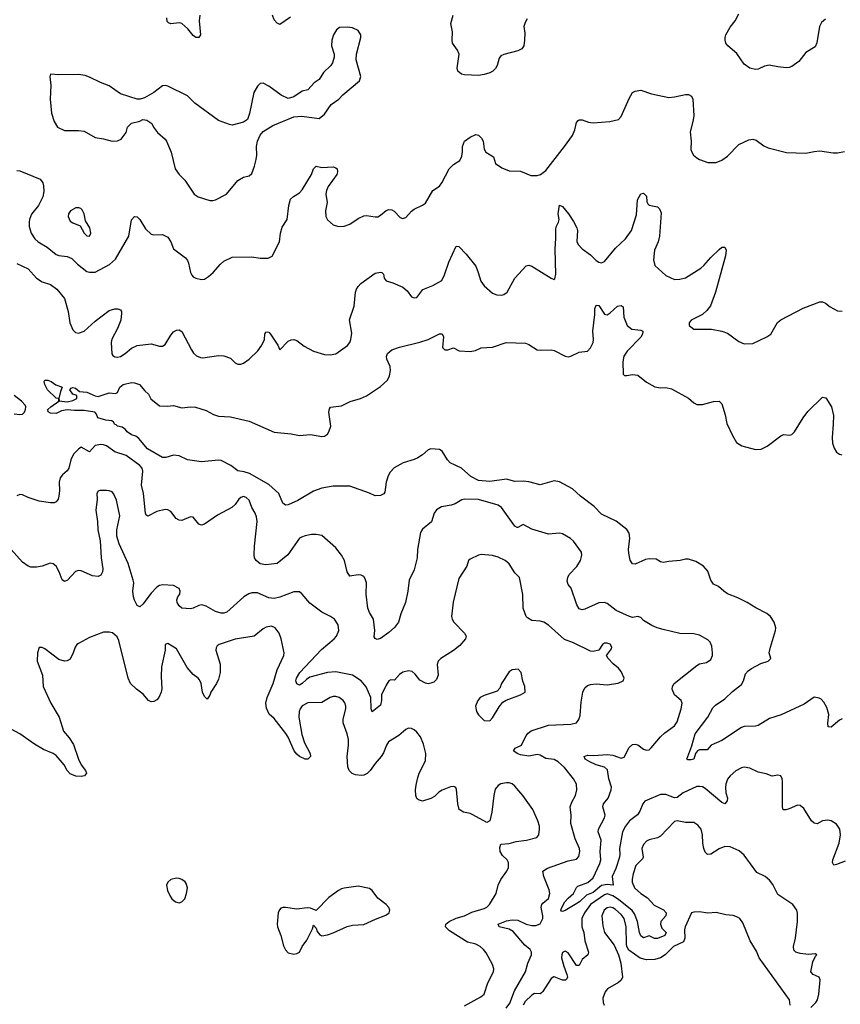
# Model space of a CAD drawing. Header units: inches. Extents: x 2134017 to 2292458, y 756222 to 916513.
# Tile 134 of 256: x 2202890 to 2208756, y 841877 to 848918. Entities that reach past the tile are written whole.
import ezdxf

# ---------------------------------------------------------------- set-up
doc = ezdxf.new("R2010")
doc.units = ezdxf.units.IN
doc.header["$MEASUREMENT"] = 0
doc.layers.add('C2804', color=7, linetype='Continuous')

msp = doc.modelspace()

# ---------------------------------------------------------------- linework, layer by layer
at = {"layer": 'C2804', "color": 5}
for points, elevation in [([(2208650, 848922), (2208622.7, 848897.3), (2208608.7, 848870), (2208588.9, 848751.1), (2208576.5, 848723.5), (2208510, 848683.7), (2208460.7, 848619.3), (2208410, 848584), (2208390, 848575.4), (2208370, 848573.5), (2208310, 848579.3), (2208248.4, 848591.6), (2208214.6, 848585.4), (2208170, 848564.4), (2208150, 848560.4), (2208110, 848572), (2208070, 848599.1), (2208016.3, 848676.3), (2207952.8, 848730), (2207938, 848750), (2207932.8, 848770), (2207932.8, 848790), (2207939.1, 848810), (2207970, 848863.1), (2208005.7, 848910), (2208030, 848958.8)], 260), ([(2204177.8, 848950), (2204173.2, 848910), (2204182.6, 848810), (2204170.2, 848789.8), (2204150, 848791.2), (2204130, 848803.5), (2204092.2, 848852.2), (2204050, 848889.8), (2204030, 848894.5), (2203970, 848888), (2203954.5, 848894.5), (2203945.2, 848905.2), (2203941, 848930)], 260), ([(2204825.5, 848934.5), (2204750, 848882.7), (2204730, 848892.3), (2204710, 848917), (2204698.2, 848950)], 260), ([(2206517.1, 848922.9), (2206502.4, 848897.6), (2206493.4, 848870), (2206501.1, 848821.1), (2206499.3, 848770), (2206493, 848730), (2206480.7, 848710), (2206450, 848694), (2206351.8, 848668.2), (2206330, 848658), (2206318.3, 848641.7), (2206303.1, 848590), (2206291.6, 848568.4), (2206272, 848550), (2206250, 848537.6), (2206210, 848524.6), (2206170, 848519.3), (2206070, 848522.3), (2206047.2, 848527.2), (2206022, 848550), (2206017.7, 848570), (2206031.1, 848670), (2206020.1, 848700.1), (2205984.5, 848750), (2205980.7, 848770), (2205983, 848830), (2205971.3, 848890), (2205989.6, 848950)], 260), ([(2202870, 847839.5), (2202890, 847836.5), (2203036.1, 847776.1), (2203054.8, 847750), (2203060.7, 847730), (2203063, 847690), (2203055.8, 847650), (2203025.3, 847590), (2202973.3, 847526.7), (2202958.9, 847490), (2202956.5, 847470), (2202958, 847438), (2202972.4, 847390), (2202999.1, 847350), (2203020.9, 847330), (2203087.2, 847290), (2203150, 847238.3), (2203170, 847231.5), (2203230, 847224.9), (2203263, 847210), (2203303.8, 847170), (2203370, 847118), (2203390, 847111.7), (2203430, 847112), (2203532.8, 847167.2), (2203573.8, 847206.2), (2203669.8, 847370), (2203690, 847486.8), (2203710, 847510.5), (2203730, 847508.2), (2203750, 847487.7), (2203790, 847422.4), (2203830, 847384.2), (2203850, 847379.5), (2203910, 847381.7), (2203950, 847361.3), (2203970.3, 847330), (2203990, 847279.1), (2204074.2, 847214.2), (2204090, 847196), (2204097.6, 847177.6), (2204110.4, 847110.4), (2204120.5, 847090), (2204130, 847079.1), (2204150, 847068.2), (2204190, 847059.1), (2204210, 847062), (2204239.1, 847080.9), (2204273.2, 847110), (2204325.2, 847170), (2204350, 847190.7), (2204410, 847218.8), (2204550, 847223), (2204610, 847213.4), (2204666.8, 847213.2), (2204693.8, 847226.2), (2204747.8, 847330), (2204754.7, 847390), (2204766.1, 847433.9), (2204801.6, 847490), (2204812.8, 847590), (2204826, 847634), (2204846.2, 847653.8), (2204890, 847679.1), (2204910, 847700.7), (2204976.9, 847810), (2204990, 847851), (2205009.7, 847870.3), (2205050, 847860.9), (2205130, 847865.5), (2205150, 847858.8), (2205158.8, 847850), (2205162, 847830), (2205156.4, 847810), (2205096.1, 847723.9), (2205083.8, 847696.2), (2205078.9, 847670), (2205087.6, 847610), (2205075.2, 847550), (2205078, 847510), (2205090, 847487), (2205130, 847451.7), (2205170, 847438), (2205210, 847440.3), (2205250, 847454.4), (2205310, 847497.1), (2205350, 847514.4), (2205370, 847517.6), (2205430, 847507), (2205450, 847508.7), (2205470, 847519.5), (2205510, 847552.7), (2205530, 847560.4), (2205550, 847557.6), (2205567.7, 847547.7), (2205610, 847502), (2205630, 847496.3), (2205650, 847504), (2205690, 847548.2), (2205710, 847563.1), (2205770, 847590.6), (2205790, 847605.5), (2205844.2, 847695.8), (2205890, 847728.2), (2205906.6, 847750), (2205961.2, 847850), (2205990, 847881), (2206037.2, 847910), (2206050, 847942), (2206056.2, 847976.2), (2206055.1, 848010), (2206069.2, 848050), (2206110, 848078), (2206150, 848096), (2206170, 848091), (2206190.3, 848070.3), (2206202, 848050), (2206210.6, 847990.6), (2206222.8, 847970), (2206276.3, 847936.3), (2206290.8, 847890), (2206337.3, 847857.3), (2206390, 847838), (2206470, 847834), (2206543.5, 847803.5), (2206590, 847802.5), (2206612.4, 847810), (2206650, 847839.7), (2206783.9, 848010), (2206841, 848090), (2206858.9, 848130), (2206870, 848182), (2206883.2, 848196.8), (2206890, 848201), (2206910, 848201), (2206955.3, 848184.7), (2206990, 848181), (2207108.5, 848188.5), (2207170, 848203.1), (2207190, 848224.9), (2207246.1, 848353.9), (2207270, 848397.3), (2207290, 848407.3), (2207330, 848413), (2207407.1, 848387.1), (2207530, 848362), (2207570, 848364.9), (2207650, 848383.8), (2207670, 848382.4), (2207692.4, 848370), (2207701.6, 848350), (2207708.2, 848230), (2207703, 848190), (2207684.1, 848115.9), (2207690.5, 848050), (2207688, 847990), (2207694, 847970), (2207707.3, 847950), (2207731, 847930), (2207750, 847917.3), (2207810, 847896), (2207870, 847897.3), (2207910, 847914), (2207950, 847942), (2208030, 848024), (2208101.3, 848058.7), (2208130, 848063.8), (2208155.4, 848055.4), (2208210, 848016.3), (2208241.6, 848001.6), (2208372.5, 847967.5), (2208510, 847962.8), (2208570, 847976), (2208610, 847978.8), (2208704.5, 847964.5), (2208735.5, 847964.5), (2208785.6, 847974.4)], 260), ([(2202870, 847173), (2202950, 847136.4), (2203010, 847068.5), (2203050, 847042.4), (2203110, 847023.1), (2203155.8, 846990), (2203210, 846922.8), (2203237.6, 846830), (2203248.7, 846750), (2203270, 846698.8), (2203290, 846680.7), (2203310, 846675.5), (2203350, 846690.4), (2203430, 846761.7), (2203530, 846837.1), (2203570, 846850.4), (2203590.4, 846850.4), (2203610, 846842.8), (2203618, 846830), (2203618.4, 846818.4), (2203611.8, 846770), (2203588.5, 846710), (2203547.5, 846632.5), (2203544, 846610), (2203549.2, 846529.2), (2203556, 846516), (2203570, 846505.7), (2203590, 846504.4), (2203610, 846510.2), (2203643.5, 846530), (2203690, 846568.8), (2203730, 846588.2), (2203830, 846599.3), (2203890, 846582), (2203910, 846582), (2203930, 846594), (2203970, 846662), (2203990, 846685.5), (2204010, 846698), (2204030, 846700.5), (2204050, 846687.7), (2204117.9, 846557.9), (2204133.5, 846533.5), (2204154.2, 846514.2), (2204181.6, 846501.6), (2204199.6, 846499.6), (2204310, 846517.3), (2204350, 846514.3), (2204396.7, 846496.7), (2204430, 846464), (2204450, 846454), (2204470, 846454), (2204490, 846462), (2204530, 846490.4), (2204592.6, 846550), (2204620.4, 846590), (2204640.5, 846630), (2204642.9, 846670), (2204650, 846686), (2204670, 846684), (2204682, 846670), (2204736.3, 846590), (2204750, 846558), (2204810, 846619.3), (2204830, 846628.2), (2204850, 846630.4), (2204870, 846624.4), (2204923.1, 846583.1), (2204990, 846548.5), (2205070, 846523.8), (2205110, 846521.6), (2205150, 846528.5), (2205232.7, 846587.3), (2205249.6, 846610.4), (2205256.2, 846630), (2205264.4, 846675.6), (2205248.2, 846771.8), (2205281.6, 846870), (2205289.8, 846969.8), (2205298.3, 846990), (2205309.9, 847010), (2205329.6, 847030.4), (2205430, 847105.4), (2205470, 847113.4), (2205478.8, 847110), (2205490, 847098.8), (2205496.5, 847070), (2205509.2, 847049.2), (2205556.3, 847036.3), (2205630, 847004.2), (2205659.9, 846979.9), (2205690, 846934.8), (2205710, 846928.2), (2205730, 846930.8), (2205771.5, 846988.5), (2205844.2, 847015.8), (2205907.6, 847052.4), (2205926.5, 847093.5), (2205956.9, 847183.1), (2206010, 847298.8), (2206030, 847294.8), (2206082, 847242), (2206150, 847154), (2206168.5, 847110), (2206187, 847047), (2206210, 847013.4), (2206270, 846961.6), (2206302, 846950), (2206332.9, 846947.1), (2206350, 846953), (2206374.5, 846970), (2206429.6, 847070), (2206510, 847158), (2206530, 847162), (2206550, 847156.3), (2206690, 847068.2), (2206710, 847060.7), (2206715.9, 847064.1), (2206722.4, 847097.6), (2206717.4, 847277.4), (2206723.7, 847356.3), (2206722.5, 847417.5), (2206724.8, 847435.2), (2206742, 847470), (2206746, 847490), (2206740.5, 847530), (2206750, 847591.3), (2206770, 847581), (2206812.7, 847530), (2206850, 847474), (2206872, 847430), (2206878, 847410), (2206872.2, 847332.2), (2206881.3, 847310), (2206910, 847278), (2206970, 847236.3), (2207010, 847196.3), (2207030, 847183), (2207050, 847178), (2207070, 847187.7), (2207150, 847283.8), (2207219.5, 847350), (2207263.7, 847410), (2207298.3, 847521.7), (2207306.2, 847630), (2207330, 847673.1), (2207350, 847677.6), (2207370, 847654.8), (2207374.2, 847614.2), (2207380.7, 847600.7), (2207390.4, 847590.4), (2207450, 847578.4), (2207464.8, 847564.8), (2207476.1, 847536.1), (2207464.5, 847370), (2207454.9, 847330), (2207429, 847270), (2207420.9, 847200.9), (2207430, 847161), (2207508.3, 847088.3), (2207570, 847060.7), (2207610, 847061.6), (2207650, 847072.7), (2207759.1, 847140.9), (2207781.3, 847158.7), (2207830, 847216.3), (2207890, 847274.8), (2207910, 847290.8), (2207930.8, 847290.8), (2207940.7, 847270), (2207936.3, 847230), (2207864.9, 846970), (2207827.8, 846872.2), (2207802, 846838), (2207770.3, 846809.7), (2207691, 846770), (2207674.8, 846750), (2207676, 846730), (2207710, 846704.9), (2207835.5, 846704.5), (2207910.5, 846690.5), (2207950, 846676), (2208030, 846616), (2208070, 846598.8), (2208130, 846601.6), (2208231, 846649), (2208259.5, 846670), (2208307.1, 846752.9), (2208330, 846770.6), (2208490, 846854), (2208610, 846901), (2208630, 846901), (2208650, 846891), (2208684.1, 846864.1), (2208735.5, 846835.5), (2208770, 846833)], 240), ([(2208770, 843918.7), (2208750, 843909.8), (2208690, 843858.4), (2208670, 843862), (2208667.6, 843887.6), (2208673.5, 843950), (2208659.7, 843999.7), (2208638.6, 844038.6), (2208618.9, 844058.9), (2208605.9, 844065.9), (2208570, 844072.3), (2208497.7, 844022.3), (2208333.4, 843946.6), (2208250, 843920.9), (2208170, 843871.3), (2208150, 843866.3), (2208070, 843863.2), (2208050, 843857.2), (2207910, 843762.2), (2207833.4, 843730), (2207803.4, 843696.6), (2207750, 843696.8), (2207735.5, 843690), (2207721.3, 843670), (2207710, 843629), (2207690, 843624), (2207665.2, 843625.2), (2207658, 843630), (2207695.2, 843724.8), (2207718.4, 843810), (2207808.1, 843930), (2207844.1, 843995.9), (2207863.6, 844016.4), (2207930, 844061), (2207985.6, 844114.4), (2208050, 844163.7), (2208063.6, 844190), (2208079.3, 844240.7), (2208097.6, 844262.4), (2208121, 844279), (2208187.1, 844312.9), (2208241.6, 844330), (2208260.7, 844350), (2208248.5, 844390), (2208256.4, 844430), (2208293, 844550), (2208294.7, 844570), (2208284.2, 844610), (2208257.6, 844650), (2208231.6, 844671.6), (2208151.9, 844711.9), (2208090, 844751.3), (2208024.1, 844784.1), (2207950, 844812.8), (2207922.9, 844830), (2207885.2, 844865.2), (2207850, 844882.4), (2207829.7, 844910), (2207810, 844975.1), (2207778, 845010), (2207723.9, 845043.9), (2207670, 845059.5), (2207650, 845059.3), (2207610.5, 845049.5), (2207530, 845044.2), (2207490, 845036.2), (2207470, 845040.9), (2207440.5, 845060.5), (2207390, 845062.4), (2207363.5, 845056.5), (2207290, 845024.2), (2207270, 845026.6), (2207253.8, 845053.8), (2207243.6, 845103.6), (2207241.6, 845130), (2207252.8, 845210), (2207246.9, 845246.9), (2207231.1, 845271.1), (2207152.8, 845332.8), (2207050, 845381.1), (2206997.5, 845437.5), (2206898.4, 845510), (2206842.5, 845562.5), (2206750, 845612.8), (2206710, 845619.1), (2206610, 845592), (2206530, 845613.5), (2206490, 845616.9), (2206430, 845614.3), (2206370, 845631.1), (2206250, 845614.6), (2206170, 845622.9), (2206114.5, 845650), (2206047.3, 845710), (2205967.3, 845750), (2205947.6, 845770), (2205910, 845832), (2205890, 845843.6), (2205830, 845849.3), (2205810, 845840.9), (2205770, 845805.1), (2205736.3, 845783.7), (2205710, 845771.5), (2205630.2, 845749.8), (2205566.4, 845713.6), (2205538, 845682), (2205524.4, 845655.6), (2205510.5, 845610), (2205500.5, 845539.5), (2205492.3, 845527.7), (2205470, 845515.1), (2205430, 845512), (2205390, 845532), (2205250, 845580.9), (2205130, 845582.9), (2205050, 845567.1), (2204990, 845546), (2204879.4, 845480.6), (2204810, 845448.4), (2204790, 845446.3), (2204770, 845460.9), (2204741.3, 845530), (2204670, 845593.3), (2204532.9, 845672.9), (2204495.4, 845684.6), (2204450, 845691.8), (2204399.3, 845730), (2204330, 845765.6), (2204310, 845767.8), (2204190, 845756.2), (2204090, 845769.6), (2204030, 845798), (2203990, 845804.5), (2203934.1, 845785.9), (2203910, 845786.8), (2203802.9, 845850), (2203741.7, 845921.7), (2203719.8, 845939.8), (2203689.3, 845950), (2203657.2, 845970), (2203646.8, 845986.8), (2203623.1, 846003.1), (2203588.7, 846010), (2203580.4, 846020.4), (2203570, 846024), (2203560.4, 846040.4), (2203549.2, 846049.2), (2203506.8, 846053.2), (2203449, 846070), (2203438, 846098), (2203428.9, 846108.9), (2203426, 846110), (2203350, 846123.5), (2203282.5, 846122.5), (2203230, 846128.4), (2203190, 846121.7), (2203150, 846100.5), (2203110, 846103), (2203092.5, 846112.5), (2203092, 846130), (2203112, 846150), (2203169.2, 846190), (2203168.7, 846208.7), (2203150, 846212.3), (2203089.6, 846270), (2203069.8, 846309.8), (2203065.1, 846330), (2203070, 846340.7), (2203090, 846340.9), (2203115.3, 846330), (2203147.5, 846307.5), (2203190, 846293.4), (2203193, 846290), (2203180.9, 846259.1), (2203170.6, 846210), (2203171.1, 846191.1), (2203230, 846185.7), (2203270, 846194.9), (2203299.3, 846210), (2203299, 846230), (2203270, 846239.6), (2203247.6, 846270), (2203257.6, 846282.4), (2203270, 846288.2), (2203290, 846282.4), (2203318.5, 846258.5), (2203370, 846254), (2203430, 846226.9), (2203450, 846223.9), (2203530, 846250.4), (2203574.6, 846245.4), (2203590, 846252), (2203605.2, 846290), (2203628.7, 846310), (2203690, 846322.8), (2203710, 846322), (2203746, 846310), (2203783.4, 846263.4), (2203810, 846241), (2203826.4, 846206.4), (2203890, 846155.5), (2203946.8, 846153.2), (2203990, 846158), (2204050, 846141.6), (2204110, 846148.5), (2204146, 846146), (2204223.4, 846123.4), (2204274.9, 846094.9), (2204310, 846082.3), (2204396.9, 846076.9), (2204530, 846046), (2204710, 845968.9), (2204830, 845956.5), (2204890, 845945.2), (2204970, 845951.4), (2205050, 845936.9), (2205070, 845940.3), (2205090, 845954.4), (2205100.4, 845970), (2205113.1, 846010), (2205099.7, 846110), (2205103.9, 846136.1), (2205112, 846148), (2205190, 846155.3), (2205251.8, 846188.2), (2205326, 846210), (2205370, 846228.2), (2205470, 846295.5), (2205518.9, 846341.1), (2205534.3, 846370), (2205541.3, 846410), (2205537.5, 846437.5), (2205513.6, 846490), (2205511.6, 846510), (2205518.4, 846530), (2205550, 846555.8), (2205604.4, 846575.6), (2205750, 846611.8), (2205810, 846631.8), (2205890, 846670.4), (2205910, 846670.6), (2205919.1, 846650), (2205912.4, 846572.4), (2205930, 846557.6), (2205950, 846558), (2205990, 846570.5), (2206032, 846550), (2206110, 846544.4), (2206147.7, 846552.3), (2206190, 846571.4), (2206270, 846575.8), (2206368.1, 846608.1), (2206505.2, 846605.2), (2206530, 846595.5), (2206590, 846557.6), (2206610, 846554), (2206690, 846557), (2206711.3, 846551.3), (2206790, 846510.4), (2206810, 846506), (2206830, 846510.5), (2206890, 846539.3), (2206950, 846546.7), (2206970.8, 846570), (2206988.7, 846610), (2206992.3, 846630), (2206986.1, 846690), (2207001.8, 846810), (2207002.6, 846850), (2207010, 846875.3), (2207030, 846874.9), (2207070, 846810.7), (2207090, 846808), (2207110, 846820.5), (2207162.7, 846870), (2207190, 846874.4), (2207204.5, 846864.5), (2207208.8, 846790), (2207233.4, 846730), (2207264.9, 846704.9), (2207330, 846698.4), (2207344, 846690), (2207342, 846670), (2207330, 846647.8), (2207232.9, 846547.1), (2207209.4, 846510.6), (2207202.8, 846470), (2207203.4, 846383.4), (2207214.4, 846374.4), (2207230, 846372.2), (2207270, 846380.2), (2207310, 846375.6), (2207370, 846326.5), (2207430, 846291.7), (2207470, 846285.3), (2207510, 846288.4), (2207550, 846278.4), (2207670, 846212.4), (2207710, 846177.1), (2207730, 846166.4), (2207770, 846165.3), (2207850, 846188.4), (2207890.3, 846190.3), (2207910.4, 846170), (2207932.9, 846092.9), (2207945.3, 846030), (2207985.1, 845945.1), (2208015.3, 845895.3), (2208051.4, 845871.4), (2208150, 845844.9), (2208190, 845845.5), (2208233.1, 845866.9), (2208330, 845942.8), (2208350, 845950.8), (2208390, 845946), (2208410, 845951), (2208429.5, 845970.5), (2208489.7, 846070.3), (2208523.9, 846116.1), (2208630, 846218.8), (2208652.5, 846212.5), (2208694.4, 846150), (2208706.6, 846086.6), (2208706.2, 846026.2), (2208697.1, 845930), (2208700.5, 845890), (2208713.2, 845853.2), (2208730, 845824.7), (2208750, 845811), (2208766.4, 845806.4)], 220), ([(2202850, 846100.3), (2202890, 846094.2), (2202910, 846096.1), (2202924.8, 846110), (2202932.3, 846130), (2202933.8, 846150), (2202930, 846160.7), (2202903.1, 846190), (2202851.6, 846230)], 240), ([(2208790, 842900.7), (2208730, 842875.6), (2208710, 842872.7), (2208699.6, 842890), (2208703, 842910), (2208747.3, 843030), (2208757.2, 843090), (2208752.3, 843130), (2208730, 843166), (2208690, 843189.7), (2208667, 843193), (2208630, 843189.6), (2208590, 843166.6), (2208570, 843172.3), (2208550, 843189.3), (2208496.2, 843276.2), (2208470, 843299.5), (2208450, 843302), (2208390, 843274), (2208367, 843267), (2208347.2, 843267.2), (2208342, 843290), (2208343.6, 843470), (2208340.9, 843490), (2208331.3, 843511.3), (2208310, 843516), (2208270, 843509.4), (2208225.4, 843525.4), (2208170, 843538), (2208110, 843566), (2208070, 843571.6), (2208050, 843567.8), (2208010, 843546), (2207970, 843511.3), (2207950, 843487.3), (2207936.8, 843450), (2207935, 843430), (2207938.5, 843390), (2207949.1, 843350), (2207947.7, 843332.3), (2207930, 843309.7), (2207910, 843319.7), (2207790, 843420.4), (2207770, 843432.4), (2207750, 843435.4), (2207730, 843433.7), (2207632.4, 843390), (2207590, 843355.2), (2207570, 843354.4), (2207510, 843377.1), (2207470, 843376.7), (2207359.6, 843330), (2207344.3, 843310), (2207322.7, 843257.3), (2207307.5, 843232.5), (2207250, 843189.9), (2207220.1, 843150), (2207198.3, 843110), (2207178.1, 842990), (2207180.4, 842950), (2207176.9, 842930), (2207151.8, 842848.2), (2207126.1, 842790), (2207131.8, 842730), (2207090, 842734.2), (2207050, 842726), (2206990, 842675.8), (2206941.8, 842658.2), (2206890.8, 842610), (2206860.2, 842590), (2206790, 842548.3), (2206770, 842540.7), (2206763, 842543), (2206759.5, 842550), (2206766.2, 842570), (2206786.5, 842610), (2206810, 842636.9), (2206849.6, 842670), (2206870, 842712.7), (2206878.9, 842721.1), (2206951.2, 842748.8), (2206990, 842781.6), (2207036.7, 842883.3), (2207043.7, 842910), (2207039.9, 842970), (2207047.2, 843050), (2207026.2, 843110), (2207027.6, 843130), (2207070.5, 843210), (2207076.3, 843230), (2207058.7, 843290), (2207064.2, 843310), (2207097.4, 843350), (2207117.4, 843410), (2207119.8, 843430), (2207100.7, 843490), (2207092.7, 843552.7), (2207070, 843572.5), (2207010, 843589.9), (2206965.4, 843610), (2206931.6, 843630), (2206925.6, 843650), (2206950, 843657.8), (2206995.4, 843655.4), (2207090, 843662.6), (2207130, 843657.5), (2207190, 843637.4), (2207210, 843643.8), (2207245.8, 843714.2), (2207270, 843735.5), (2207290, 843737.1), (2207310, 843732.4), (2207350, 843701.3), (2207370, 843694), (2207390, 843697.6), (2207405.1, 843710), (2207471.5, 843790), (2207501.1, 843818.9), (2207570, 843867.4), (2207590, 843897.3), (2207619.1, 843990), (2207626.6, 844030), (2207619.6, 844050), (2207571, 844091), (2207555.1, 844130), (2207556.2, 844150), (2207569.5, 844170), (2207730, 844300.4), (2207750, 844310.4), (2207799.3, 844320.7), (2207830, 844342), (2207841.6, 844370), (2207843.6, 844390), (2207837, 844437), (2207826.6, 844466.6), (2207810, 844484), (2207750, 844516), (2207710, 844526.6), (2207610, 844529.4), (2207490, 844556), (2207448, 844570), (2207410, 844586), (2207350, 844620.7), (2207330, 844642.9), (2207310, 844649.6), (2207270, 844643.5), (2207250, 844651.1), (2207153.7, 844693.7), (2207090, 844743.6), (2207070, 844749.6), (2207030, 844747.3), (2206930, 844702.9), (2206910, 844698.7), (2206890, 844704.5), (2206872.3, 844732.3), (2206833.1, 844853.1), (2206810, 844879), (2206802.5, 844902.5), (2206807.3, 844930), (2206818, 844950), (2206872.1, 845007.9), (2206898, 845050), (2206909.5, 845089.5), (2206905.1, 845110), (2206848.3, 845188.3), (2206826.7, 845206.7), (2206770, 845242), (2206750, 845245.1), (2206670, 845237.6), (2206550, 845275), (2206490, 845307.8), (2206450, 845285.4), (2206446.9, 845286.9), (2206430, 845295.1), (2206335.1, 845430), (2206310, 845445.4), (2206170, 845486.2), (2206071.3, 845488.7), (2206050, 845483.5), (2206003.2, 845456.8), (2205973.7, 845446.3), (2205905.1, 845434.9), (2205868.4, 845411.6), (2205851.8, 845390), (2205834.2, 845325.8), (2205770, 845274), (2205755.3, 845250), (2205734.6, 845130), (2205731.5, 845068.5), (2205710, 844984), (2205674.6, 844910), (2205665.3, 844830), (2205647.1, 844750), (2205615, 844670), (2205597.7, 844610), (2205570, 844571.1), (2205530, 844536), (2205470, 844491.6), (2205446.2, 844486.2), (2205432.3, 844492.3), (2205425.1, 844505.1), (2205427.6, 844550), (2205418.4, 844630), (2205390, 844679.3), (2205379.7, 844710), (2205366.8, 844810), (2205369.6, 844890), (2205360.5, 844920.5), (2205350, 844935.1), (2205330, 844944.5), (2205310, 844947), (2205250, 844939), (2205230, 844968.7), (2205211.5, 845050), (2205189.7, 845089.7), (2205150, 845141.2), (2205050, 845229.2), (2205010, 845236.2), (2204975.6, 845235.6), (2204930, 845227.3), (2204903.4, 845216.6), (2204890, 845209.2), (2204807, 845090), (2204730.1, 845029.9), (2204650, 845019.3), (2204610, 845027.1), (2204579.7, 845050), (2204568.5, 845070), (2204565.1, 845090), (2204567.7, 845152.3), (2204587.6, 845330), (2204583.8, 845363.8), (2204573.7, 845390), (2204549.7, 845430), (2204530, 845481.6), (2204510, 845500.9), (2204490, 845507.1), (2204470, 845502), (2204457, 845490), (2204430.4, 845450), (2204406, 845430), (2204304.4, 845375.6), (2204210, 845311.3), (2204190, 845303.6), (2204169.8, 845309.8), (2204130, 845361.2), (2204110, 845362.9), (2204050, 845335.4), (2204030, 845338.3), (2204009.7, 845350), (2203970, 845400.5), (2203950, 845413.7), (2203930, 845415.6), (2203870, 845400.2), (2203806.9, 845366.9), (2203794.9, 845374.9), (2203788.9, 845388.9), (2203774.2, 845530), (2203760.7, 845590), (2203770.9, 845690), (2203764.4, 845710), (2203748.2, 845730), (2203650, 845801.4), (2203570, 845828.1), (2203510, 845870.5), (2203490, 845878), (2203470, 845879.4), (2203430, 845871.6), (2203390, 845827.3), (2203330, 845860.5), (2203310, 845847.1), (2203274.5, 845810), (2203256.1, 845770), (2203241.7, 845710), (2203230, 845691.8), (2203196.1, 845663.9), (2203179.3, 845640.7), (2203171.6, 845610), (2203174.6, 845550), (2203170.3, 845509.7), (2203166, 845490), (2203150.8, 845470), (2203136.7, 845463.3), (2203110, 845461.7), (2203030, 845475.8), (2202950, 845502), (2202910, 845520.3), (2202890, 845522.9), (2202870, 845512.9)], 240), ([(2206368.7, 841850), (2206393.9, 841886.1), (2206427.5, 841972.5), (2206506.3, 842110), (2206522, 842170), (2206547.9, 842230), (2206549.8, 842249.8), (2206538, 842270), (2206501, 842301), (2206417.3, 842397.3), (2206390, 842413.6), (2206317, 842430), (2206311.6, 842450), (2206370, 842473.8), (2206410, 842481.9), (2206450, 842479.3), (2206510, 842450.1), (2206550, 842439.8), (2206580, 842440), (2206610, 842451.6), (2206629.9, 842490.1), (2206630.4, 842510), (2206618.8, 842570), (2206622.9, 842590), (2206630, 842600.9), (2206670, 842633.7), (2206679.1, 842670), (2206675.5, 842695.5), (2206636.4, 842790), (2206629.8, 842830.2), (2206662.7, 842850), (2206810, 842902.2), (2206870, 842914.9), (2206886.6, 842933.4), (2206893.7, 842970), (2206892.3, 842990), (2206861.1, 843061.1), (2206829.8, 843170), (2206833.1, 843230), (2206825.3, 843290), (2206836.8, 843323.2), (2206864, 843370), (2206872.4, 843410), (2206869.6, 843450), (2206849.7, 843489.7), (2206785.1, 843570), (2206739.7, 843610), (2206710, 843626.6), (2206650, 843633.7), (2206610, 843659.1), (2206590, 843663.5), (2206530, 843652.4), (2206470, 843661.3), (2206446.9, 843670), (2206420.5, 843690), (2206432.6, 843707.4), (2206477, 843730), (2206510, 843798), (2206524.5, 843815.5), (2206547.5, 843832.5), (2206670, 843872.9), (2206830, 843879.5), (2206871.3, 843888.7), (2206887.6, 843912.4), (2206896.9, 843943.1), (2206903.3, 844036.7), (2206916.3, 844110), (2206930, 844139.1), (2206950, 844157.1), (2206970, 844164.4), (2207010, 844168.2), (2207090, 844160.4), (2207167.2, 844172.8), (2207204, 844190), (2207212.3, 844210), (2207190, 844257.2), (2207170, 844281.2), (2207131.9, 844311.9), (2207097.2, 844350), (2207085.2, 844370), (2207120.1, 844419.9), (2207123, 844430), (2207110, 844452.1), (2207090, 844460.4), (2207070, 844459.7), (2207056.4, 844450), (2207030.4, 844409.6), (2206990, 844398.9), (2206970, 844401.1), (2206850, 844462), (2206784.9, 844484.9), (2206670, 844587.8), (2206638, 844610), (2206610, 844617.4), (2206550, 844622.4), (2206519.8, 844639.8), (2206509.7, 844650), (2206488.9, 844708.9), (2206486.2, 844806.2), (2206462, 844930), (2206430, 844962.6), (2206390, 845025.6), (2206359.3, 845050), (2206310, 845074.7), (2206270, 845085.1), (2206190, 845094), (2206170, 845089.3), (2206110, 845059), (2206098, 845050), (2206087.3, 845010), (2206030, 844922), (2205987.7, 844752.3), (2205978, 844650), (2205982.6, 844630), (2205994, 844610), (2206070.4, 844530), (2206081.3, 844510), (2206075.8, 844490), (2206036.7, 844443.3), (2205990, 844406.9), (2205900.5, 844350), (2205880.4, 844330), (2205873.8, 844306.2), (2205882, 844230), (2205870, 844200.7), (2205850, 844181.6), (2205830, 844173), (2205810, 844169.3), (2205790, 844173), (2205750, 844194.3), (2205716.9, 844236.9), (2205696.1, 844256.1), (2205670, 844262), (2205628.1, 844251.9), (2205605.6, 844234.4), (2205570, 844195.1), (2205543.5, 844196.5), (2205530, 844189), (2205510, 844159), (2205475.8, 844090), (2205476.5, 844050), (2205470, 844017.2), (2205410, 843968.7), (2205403.7, 843990), (2205399.1, 844070), (2205366.3, 844146.3), (2205330.9, 844190), (2205270, 844229.8), (2205150, 844253.6), (2205090.6, 844250.6), (2204963.9, 844216.1), (2204940.1, 844199.9), (2204910, 844169.8), (2204890, 844158.7), (2204870, 844169.4), (2204864.8, 844190), (2204867.8, 844210), (2204893.1, 844250), (2205046.7, 844413.3), (2205137.4, 844490), (2205154.3, 844510), (2205170.9, 844550), (2205167.8, 844590), (2205139.5, 844630), (2205111, 844651), (2205050, 844680.5), (2204964.4, 844744.4), (2204909.6, 844809.6), (2204890, 844826), (2204850, 844827.6), (2204750, 844788.3), (2204710, 844778.7), (2204670, 844784.2), (2204590, 844818.3), (2204550, 844820.4), (2204527.5, 844812.5), (2204492.4, 844790), (2204370, 844680.5), (2204350, 844673), (2204330, 844672.8), (2204290, 844684.8), (2204223.9, 844723.9), (2204192.3, 844732.3), (2204170, 844729.7), (2204130, 844709.7), (2204110, 844704.7), (2204049.7, 844709.7), (2204030, 844725.2), (2204015.1, 844750), (2204014.5, 844770), (2204020.9, 844790), (2204034.5, 844810), (2204038, 844830), (2204029, 844850), (2203990, 844872.3), (2203910, 844877), (2203890, 844872), (2203870, 844858.7), (2203830, 844817.4), (2203770, 844738), (2203750, 844719.3), (2203730, 844729.3), (2203710, 844766), (2203702.6, 844790), (2203698.3, 844830), (2203705.3, 844890), (2203701.4, 844910), (2203664.4, 845030), (2203600.5, 845170), (2203584.6, 845224.6), (2203584.4, 845270), (2203605.7, 845370), (2203582.4, 845482.4), (2203563.9, 845523.9), (2203550, 845540.7), (2203530, 845549.6), (2203510, 845551.8), (2203462, 845550), (2203450, 845545.2), (2203440.5, 845530), (2203443.1, 845490), (2203434.6, 845410), (2203446, 845330), (2203448.8, 845268.8), (2203465.5, 845190), (2203472.4, 845070), (2203484.4, 844990), (2203482.4, 844970), (2203470, 844945.2), (2203450, 844935.1), (2203410, 844940.7), (2203330, 844977), (2203310, 844979.5), (2203290, 844972), (2203230.7, 844910), (2203210, 844901.2), (2203192.7, 844912.7), (2203171.3, 844970), (2203150, 845009.4), (2203130, 845025.6), (2203108.2, 845031.8), (2203051.3, 845010), (2203010, 845002.9), (2202970, 845003.6), (2202950, 845009.6), (2202910, 845038.4), (2202829.4, 845129.4)], 260), ([(2206070, 841867.1), (2206187.6, 841930), (2206210, 841948.7), (2206236, 842030), (2206276.3, 842110), (2206278.7, 842130), (2206270, 842161.2), (2206225.6, 842245.6), (2206206.6, 842270), (2206182.7, 842290), (2206150, 842306), (2206090, 842321), (2205962.2, 842402.2), (2205934.5, 842430), (2205935.9, 842450), (2205960.4, 842470), (2206010, 842492.1), (2206069.9, 842510.1), (2206123.1, 842536.9), (2206210, 842562.3), (2206230, 842572.2), (2206249.6, 842590), (2206296.9, 842670), (2206309.7, 842730), (2206330, 842770.6), (2206372, 842830), (2206384.2, 842855.8), (2206384.7, 842890), (2206374.7, 842910), (2206340.9, 842940.9), (2206325.7, 842970), (2206322.7, 842997.3), (2206330, 843022.8), (2206390, 843026.9), (2206439.4, 843040.6), (2206514, 843050), (2206586, 843070), (2206600.5, 843090), (2206606.6, 843130), (2206606.9, 843150), (2206594.8, 843190), (2206558.7, 843270), (2206487.6, 843370), (2206430, 843436.2), (2206410, 843453.6), (2206390, 843459.6), (2206370, 843460.5), (2206330, 843453), (2206310, 843442), (2206290, 843416.3), (2206279, 843370), (2206264.1, 843250), (2206250, 843188.7), (2206230, 843177), (2206130, 843232), (2206110, 843240.7), (2206062, 843250), (2206032.7, 843270), (2206022.9, 843310), (2206013, 843413), (2206006.6, 843426.6), (2205994, 843434), (2205970, 843432), (2205910, 843409.4), (2205885.5, 843394.5), (2205856.1, 843363.9), (2205830, 843349.2), (2205770, 843329.2), (2205740.2, 843340.2), (2205730, 843348), (2205721.2, 843370), (2205719.5, 843410), (2205725.1, 843445.1), (2205732.8, 843490), (2205746.4, 843530), (2205790, 843618.8), (2205793.5, 843670), (2205777, 843737), (2205754.7, 843790), (2205730, 843822.9), (2205710, 843840.7), (2205690, 843849.6), (2205670, 843851.8), (2205650, 843842.9), (2205600.5, 843799.5), (2205526.9, 843753.1), (2205511, 843730), (2205490, 843676.2), (2205473.4, 843650), (2205430, 843599.7), (2205396.2, 843550), (2205372.9, 843527.1), (2205350, 843515.5), (2205330, 843512.4), (2205290, 843517.3), (2205267.4, 843527.4), (2205245.6, 843550), (2205236.2, 843576.2), (2205231.5, 843650), (2205240.7, 843730), (2205239.8, 843770), (2205230.6, 843810), (2205202, 843890), (2205203.4, 843916.6), (2205221, 843990), (2205221.1, 844010), (2205213.7, 844033.7), (2205201.7, 844050), (2205173.6, 844070), (2205150, 844078.2), (2205130, 844078.8), (2205110, 844071.9), (2205050, 844036), (2204950, 844032.7), (2204910, 844011.5), (2204895.2, 843990), (2204887, 843970), (2204884.6, 843930), (2204907.2, 843807.2), (2204926.7, 843746.7), (2204966.5, 843670), (2204968.8, 843650), (2204950.2, 843629.8), (2204931.2, 843628.8), (2204890, 843647.8), (2204870, 843665.2), (2204852.5, 843690), (2204808.2, 843788.2), (2204792.8, 843812.8), (2204710, 843921.4), (2204672.6, 843952.6), (2204654.2, 843994.2), (2204650.6, 844030), (2204659.9, 844070), (2204702.4, 844170), (2204731.3, 844268.7), (2204779.1, 844370), (2204781.7, 844390), (2204758.5, 844490), (2204744, 844530), (2204715.6, 844570), (2204690, 844579.8), (2204653.1, 844573.1), (2204630, 844563), (2204566.8, 844510), (2204430, 844488), (2204314.8, 844450), (2204300.9, 844439.1), (2204293.8, 844426.2), (2204293.1, 844410), (2204324.2, 844310), (2204322, 844250), (2204310, 844200.9), (2204297.2, 844170), (2204256.3, 844110), (2204250, 844088), (2204230, 844058), (2204210, 844078), (2204197.2, 844110), (2204186.6, 844170), (2204176.5, 844196.5), (2204165.6, 844210), (2204130, 844235.4), (2204086.1, 844286.1), (2204010, 844418), (2203950, 844457.2), (2203931, 844449), (2203928.9, 844410), (2203904.5, 844290), (2203901.3, 844221.3), (2203906.7, 844133.3), (2203901.3, 844110), (2203884.4, 844070), (2203870, 844054), (2203850, 844042.4), (2203830, 844040.5), (2203810, 844049.6), (2203773.8, 844093.8), (2203724.7, 844130), (2203682.3, 844170), (2203664.8, 844210), (2203598.3, 844478.3), (2203585.6, 844505.6), (2203553.1, 844533.1), (2203530, 844538.4), (2203490, 844538), (2203390, 844499.6), (2203310, 844458), (2203299.3, 844450), (2203286.7, 844430), (2203273.4, 844390), (2203250, 844344), (2203230, 844332.3), (2203210, 844329.5), (2203170, 844342), (2203070, 844418), (2203050, 844429.2), (2203030, 844428.7), (2203016.3, 844390), (2203015.8, 844330), (2203053.4, 844230), (2203057, 844150), (2203112.2, 844030), (2203172.7, 843930), (2203203.9, 843830), (2203243.3, 843783.3), (2203274.9, 843734.9), (2203310, 843628.7), (2203330, 843588.9), (2203359.5, 843550), (2203367, 843530), (2203353.4, 843510), (2203330, 843505.3), (2203291.4, 843508.6), (2203250, 843523.9), (2203229.3, 843549.3), (2203208.6, 843590), (2203150, 843656.4), (2203130, 843670.4), (2203059.6, 843699.6), (2202996.4, 843736.4), (2202890, 843811.6), (2202830, 843843.6)], 280), ([(2208546, 841854), (2208581.8, 841890), (2208592.5, 841910), (2208602.2, 841950), (2208612.9, 842052.9), (2208604.2, 842070), (2208562, 842090), (2208546, 842110), (2208560.1, 842179.9), (2208578, 842222), (2208588, 842230), (2208577.2, 842237.2), (2208527.7, 842232.3), (2208470, 842239.6), (2208439, 842250), (2208424.2, 842264.2), (2208420.5, 842290), (2208436.4, 842350), (2208449.7, 842470), (2208449.6, 842529.6), (2208444.5, 842550), (2208416, 842590), (2208310, 842661.2), (2208273.3, 842733.3), (2208250, 842764.5), (2208219.3, 842790), (2208159.5, 842819.5), (2208070, 842943.7), (2208033.6, 842973.6), (2207970, 843003), (2207930, 843004.7), (2207890, 842989.7), (2207830, 842949.7), (2207807.7, 842947.7), (2207790, 842965.1), (2207781.2, 842990), (2207774.2, 843030), (2207771.8, 843090), (2207761, 843130), (2207738.3, 843158.3), (2207710, 843177.7), (2207650, 843177.1), (2207590, 843189.8), (2207570, 843183.9), (2207470, 843079.1), (2207450, 843067.6), (2207390, 843054), (2207370, 843044), (2207350, 843020.7), (2207338, 842990), (2207346.5, 842930), (2207341.8, 842918.2), (2207295.3, 842870), (2207274.9, 842810), (2207267.5, 842772.5), (2207268.4, 842750), (2207285, 842710), (2207329.4, 842670), (2207378.4, 842638.4), (2207426.2, 842586.2), (2207493.3, 842553.3), (2207511.2, 842531.2), (2207509.2, 842510), (2207472.2, 842470), (2207470.1, 842450), (2207481.2, 842421.2), (2207511.4, 842390), (2207500.9, 842370), (2207450, 842346.7), (2207428.1, 842348.1), (2207390, 842367.4), (2207350, 842353.5), (2207330, 842366.2), (2207321.4, 842390), (2207306.6, 842470), (2207283.9, 842523.9), (2207267.5, 842547.5), (2207170, 842625.5), (2207130, 842651.5), (2207090, 842666.2), (2207070, 842660.9), (2206971.3, 842590), (2206926.7, 842530), (2206909.5, 842490.5), (2206909.5, 842430.5), (2206923.1, 842390), (2206931, 842330), (2206956.5, 842250), (2206950.4, 842230), (2206910, 842196.9), (2206890, 842155.1), (2206870, 842154), (2206810, 842243.9), (2206790, 842256), (2206771.5, 842248.5), (2206764.7, 842230), (2206763.8, 842210), (2206779.8, 842150), (2206802.3, 842090), (2206805.6, 842070), (2206801.4, 842058.6), (2206791.5, 842048.5), (2206770, 842048.6), (2206710, 842074), (2206707.2, 842072.8), (2206690, 842062.2), (2206630, 841968.9), (2206619.9, 841960.1), (2206610, 841952.3), (2206570, 841953.7), (2206550, 841941.7), (2206503.2, 841896.8), (2206489.6, 841870)], 260), ([(2208398.3, 841870), (2208392.8, 841910), (2208177.3, 842210), (2208157.3, 842257.3), (2208111.2, 842330), (2208058.5, 842458.5), (2208038, 842490), (2208021.1, 842501.1), (2207991.1, 842511.1), (2207937.5, 842517.5), (2207870, 842533.6), (2207810, 842529.6), (2207750, 842538.4), (2207710, 842536), (2207692, 842530), (2207646.9, 842430), (2207642.4, 842410), (2207645.2, 842350), (2207635.7, 842324.3), (2207564.7, 842290), (2207504.7, 842230), (2207471.7, 842208.3), (2207430, 842197), (2207370, 842194.4), (2207326.1, 842206.1), (2207245.1, 842265.1), (2207231.4, 842290), (2207227.6, 842307.6), (2207224.5, 842430), (2207210.6, 842490.6), (2207190, 842520.2), (2207150, 842556.1), (2207130, 842567.1), (2207110, 842571.1), (2207090, 842566.6), (2207067.9, 842550), (2207051.6, 842510), (2207058, 842438), (2207071.6, 842391.6), (2207138.8, 842298.8), (2207170.3, 842230), (2207186.5, 842170), (2207198.9, 842070), (2207190.3, 842050), (2207170, 842032.8), (2207091.4, 841988.6), (2207074.9, 841965.1), (2207058.9, 841921.1), (2207060.8, 841890), (2207069.1, 841870)], 280)]:
    msp.add_lwpolyline(points, dxfattribs=dict(at, elevation=elevation))
for points, elevation in [([(2205230, 848865.1), (2205177.1, 848862.9), (2205153.8, 848846.2), (2205132.7, 848810), (2205122.4, 848770), (2205119.3, 848730), (2205138, 848670), (2205138, 848650), (2205127.3, 848610), (2205114, 848590), (2205060.9, 848539.1), (2205031, 848490), (2204994.3, 848465.7), (2204950, 848416), (2204910, 848406), (2204850, 848365.2), (2204810, 848353.2), (2204758.9, 848378.9), (2204670, 848442.7), (2204630, 848464), (2204610, 848462), (2204590, 848442), (2204564.1, 848395.9), (2204533.4, 848246.6), (2204517.3, 848202.7), (2204490, 848184), (2204410, 848163.7), (2204390, 848167), (2204310, 848196.2), (2204141.8, 848321.8), (2204090, 848372.7), (2203950, 848442.7), (2203930, 848446.6), (2203910, 848443.7), (2203850, 848396), (2203781.4, 848358.6), (2203750.9, 848349.1), (2203730, 848349), (2203610, 848387.3), (2203530, 848444.2), (2203468.5, 848468.5), (2203390, 848507.3), (2203357.7, 848517.7), (2203310, 848525.1), (2203170, 848522.7), (2203110, 848528), (2203104.9, 848510), (2203113.4, 848450), (2203108.2, 848350), (2203117.1, 848250), (2203135.5, 848190), (2203161, 848150), (2203210, 848126), (2203310, 848125.5), (2203350, 848119.3), (2203430, 848074.4), (2203490, 848065.5), (2203552.1, 848047.9), (2203589.2, 848050.8), (2203616.5, 848063.5), (2203650, 848112), (2203661.2, 848150), (2203690, 848177.3), (2203749.1, 848190.9), (2203770, 848204.7), (2203798, 848198), (2203834.4, 848174.4), (2203846, 848150), (2203876, 848110), (2203930, 848064), (2203940.5, 848050), (2203972.7, 847970), (2204000.5, 847850), (2204030, 847810.7), (2204070.6, 847770), (2204137.3, 847670), (2204164.7, 847650), (2204250, 847624.9), (2204270, 847625.5), (2204290, 847630.5), (2204369, 847670), (2204450, 847767.3), (2204490, 847790.7), (2204530, 847801), (2204550, 847818), (2204569.6, 847870.4), (2204581.2, 847918.8), (2204584.5, 847950), (2204582, 848010), (2204589.4, 848050), (2204610, 848092), (2204630, 848118), (2204698.6, 848161.4), (2204850, 848222.8), (2204907.1, 848227.1), (2205030, 848210.8), (2205070, 848241), (2205116, 848310), (2205172.3, 848350), (2205199.6, 848380.4), (2205318.6, 848481.4), (2205329.1, 848510.9), (2205295.6, 848630), (2205297.6, 848670), (2205328, 848790), (2205327.6, 848810), (2205310, 848839.5), (2205270, 848859.6)], 280), ([(2203312.1, 847572.1), (2203291.2, 847571.2), (2203253, 847550), (2203238.7, 847530), (2203235.3, 847510), (2203250, 847478), (2203270, 847464.9), (2203323, 847443), (2203350.6, 847390), (2203370, 847373), (2203390, 847370.8), (2203398, 847390), (2203391.8, 847430), (2203360.1, 847480.1), (2203349.7, 847530), (2203337.4, 847557.4), (2203327, 847567)], 280), ([(2206453.4, 844273.4), (2206410, 844269.2), (2206390, 844253.2), (2206334.8, 844170), (2206323.5, 844136.5), (2206304, 844116), (2206210, 844086), (2206181, 844070), (2206164, 844050), (2206148.2, 844010), (2206156.3, 843970), (2206170, 843947.3), (2206210, 843907.3), (2206250, 843902.8), (2206270, 843926), (2206316.9, 844003.1), (2206343.6, 844036.4), (2206367.2, 844052.8), (2206469, 844090), (2206504, 844110), (2206501.2, 844150), (2206486.8, 844186.8), (2206474, 844250)], 280), ([(2204010, 842778.7), (2203970.4, 842769.6), (2203948.6, 842751.4), (2203940.5, 842730), (2203947, 842690), (2203964.9, 842650), (2203978, 842630), (2204002.8, 842610), (2204030, 842603.7), (2204050, 842608.7), (2204069.5, 842630), (2204083.6, 842670), (2204089.4, 842710), (2204081.2, 842741.2), (2204072.9, 842752.9), (2204050, 842769.4), (2204030, 842776.9)], 320), ([(2205310, 842721), (2205210, 842707.1), (2205190, 842702.6), (2205170, 842691.1), (2205099.8, 842640.2), (2205010, 842548.7), (2204970, 842563.6), (2204946, 842566), (2204870, 842557.7), (2204790, 842569.7), (2204770, 842569.6), (2204756.7, 842563.3), (2204746.3, 842553.7), (2204738.3, 842530), (2204731.3, 842450), (2204733.6, 842430), (2204756, 842370), (2204774.9, 842294.9), (2204790, 842266.8), (2204810, 842244.9), (2204850, 842236.3), (2204870, 842239.1), (2204890, 842250.8), (2204909.7, 842290.3), (2204943.7, 842336.3), (2204983, 842417), (2204990, 842442), (2205010, 842422), (2205017.6, 842397.6), (2205034.9, 842374.9), (2205050, 842367.7), (2205090, 842374.9), (2205131.3, 842388.7), (2205230, 842433), (2205270, 842443), (2205350, 842448.4), (2205433.2, 842486.8), (2205506.3, 842513.7), (2205531.5, 842530), (2205536.4, 842550), (2205529.6, 842570), (2205510.7, 842590.7), (2205450, 842635.6), (2205410, 842689.6), (2205390, 842704.7)], 320)]:
    msp.add_lwpolyline(points, close=True, dxfattribs=dict(at, elevation=elevation))

doc.saveas('drawing.dxf')
